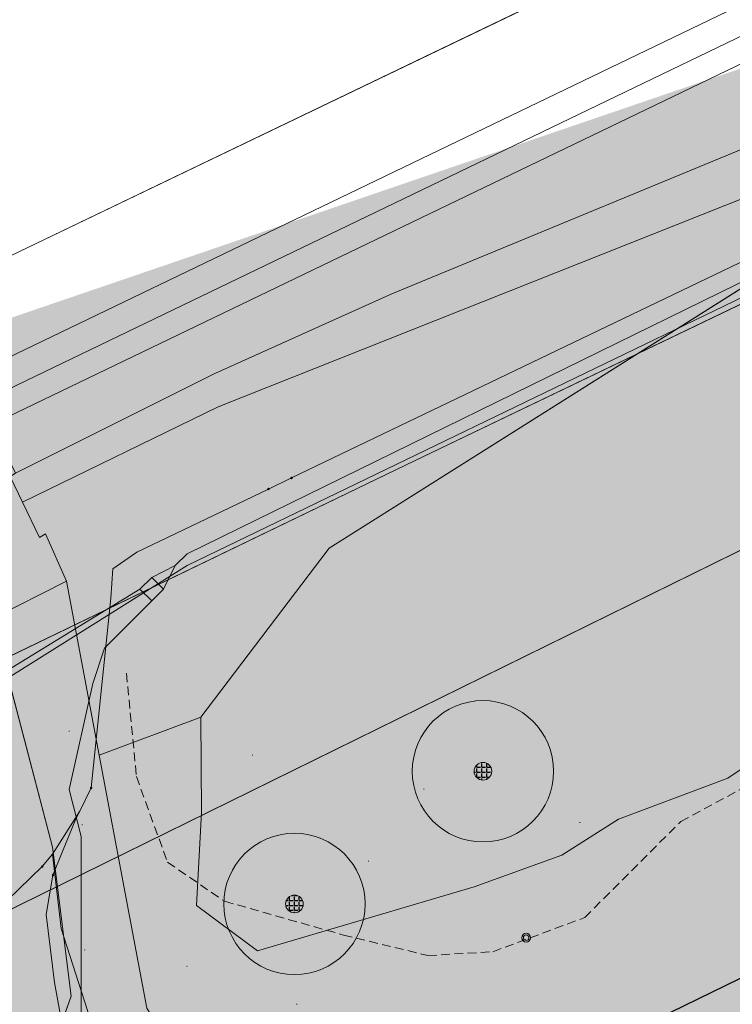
# Model space of a CAD drawing. Header units: metres. Extents: x 163628 to 167855, y 402678 to 405435.
# Tile 237 of 256: x 165208 to 165229, y 403763 to 403791. Entities that reach past the tile are written whole.
import ezdxf

# ---------------------------------------------------------------- set-up
doc = ezdxf.new("R2010")
doc.units = ezdxf.units.M
doc.linetypes.add('X-CA190022.004-UO-DTM inmeting$0$DASHED2', pattern=[0.375, 0.25, -0.125])
doc.layers.get('0').update_dxf_attribs({"lineweight": 25})
for name, color, linetype, lineweight in [('X-CA190022.004-UO-BGT_Ondergrond$0$GE_006_Watergrens_Grens_GEM', 253, 'Continuous', 9), ('X-CA190022.004-UO-BGT_Ondergrond$0$GE_244_Taludlijn_Lijn_GEM', 253, 'Continuous', 9), ('X-CA190022.004-UO-BGT_Ondergrond$0$GE_251_SPRTrein_as_Lijn_GEM', 253, 'Continuous', 9), ('X-CA190022.004-UO-BGT_Ondergrond$0$GE_314_WGDRijbaanLokaleweg_Vlak_GEM', 253, 'Continuous', 9), ('X-CA190022.004-UO-BGT_Ondergrond$0$GE_317_WGDVoetpad_Vlak_GEM', 253, 'Continuous', 9), ('X-CA190022.004-UO-BGT_Ondergrond$0$GE_318_WGDVoetpadoptrap_Vlak_GEM', 253, 'Continuous', 9), ('X-CA190022.004-UO-BGT_Ondergrond$0$GE_367_OWGBerm_groenvoorziening_grasenk_GEM', 253, 'Continuous', 9), ('X-CA190022.004-UO-BGT_Ondergrond$0$GE_478_BTDGroenvoorziening_bosplantsoen_GEM', 253, 'Continuous', 9), ('X-CA190022.004-UO-BGT_Ondergrond$0$GE_541_OWTOever_slootkant_Vlak_GEM', 253, 'Continuous', 9), ('X-CA190022.004-UO-DTM inmeting$0$B-WE-AL-TOPOGRAFIE_CULTUURGRENS-G', 246, 'X-CA190022.004-UO-DTM inmeting$0$DASHED2', 0), ('X-CA190022.004-UO-DTM inmeting$0$B-WE-IE-MEUBILAIR_WEGMEUBILAIR-S', 246, 'Continuous', 0), ('X-CA190022.004-UO-DTM inmeting$0$B-WE-OG-HOOGTEPUNT-S', 246, 'Continuous', 0), ('X-CA190022.004-UO-DWM_Beplanting$0$B-WE-GR-BOOM-S AFKOMSTIG UIT BGT', 252, 'Continuous', 0), ('X-CA190022.004-UO-KAD_Percelen$0$B-WE-KG-GRENS_PERCEEL-GV', 150, 'Continuous', 9), ('X-CA190022.004-UO-WHM_Riolering gemeente - drukleidingen_v0.1$0$Riool_onder_druk_pvc_leidingen_400_hgml', 214, 'X-CA190022.004-UO-WHM_Riolering gemeente - drukleidingen_v0.1$0$1-200 PERSLEIDING', 25)]:
    doc.layers.add(name, color=color, linetype=linetype, lineweight=lineweight)
doc.layers.add('X-CA190022.004-UO-DTM inmeting$0$X-XX-AL-MEETPUNT-S', color=246, linetype='Continuous', lineweight=0, plot=False)
doc.layers.add('X-CA190022.004-UO-DWM_Beplanting$0$B-WE-GR-BOOM-S AFKOMSTIG UIT BOMENBESTAND GEMEENTE', color=252, linetype='Continuous')
doc.layers.add('X-CA190022.004-UO-DWM_Beplanting$0$N-GV-GR-GRAS-A-200', color=7, linetype='Continuous')
for name, color, linetype, lineweight, transparency in [('X-CA190022.004-UO-KLIC$0$B-OI-KL-DATA_KPN_0000546663_VECT_19O042616-G', 42, 'X-CA190022.004-UO-KLIC$0$1-200 TELEFONIE-KPN', 0, 0.25), ('X-CA190022.004-UO-KLIC$0$B-OI-KL-DATA_ZIGGO BV_0000546674_VECT_19O042616-G', 42, 'X-CA190022.004-UO-KLIC$0$1-200 ZIGGO', 0, 0.25), ('X-CA190022.004-UO-KLIC$0$B-WE-KL-ET_MS-G', 42, 'X-CA190022.004-UO-KLIC$0$1-200 MIDDENSPANNING', 0, 0.25), ('X-CA190022.004-UO-KLIC$0$B-WE-KL-ET_MS_DUCT-G', 42, 'X-CA190022.004-UO-KLIC$0$1-200 MIDDENSPANNING', 0, 0.25), ('X-CA190022.004-UO-KLIC$0$B-WE-KL-ET_MS_HULPSTUK-S', 42, 'X-CA190022.004-UO-KLIC$0$1-200 MIDDENSPANNING', 0, 0.25), ('X-CA190022.004-UO-KLIC$0$B-WE-KL-ET_MS_MANTELBUIS-G', 42, 'X-CA190022.004-UO-KLIC$0$1-200 MIDDENSPANNING', 0, 0.25), ('X-CA190022.004-UO-TXT_Tekst 1op200$0$X-XX-AL-VERWIJZING-V', 253, 'Continuous', 0, 0.4)]:
    doc.layers.add(name, color=color, linetype=linetype, lineweight=lineweight, transparency=transparency)
doc.styles.add('X-CA190022.004-UO-KLIC$0$NLCS-ISO', font='NLCS-ISO.ttf')
doc.styles.add('X-CA190022.004-UO-WHM_Riolering gemeente - drukleidingen_v0.1$0$NLCS-ISO', font='NLCS-ISO.ttf')
doc.linetypes.add('X-CA190022.004-UO-KLIC$0$1-200 MIDDENSPANNING', pattern='A,1.5,-0.6,["MS",X-CA190022.004-UO-KLIC$0$NLCS-ISO,S=0.24,R=0,X=-0.5,Y=-0.12],-0.05', length=2.15)
doc.linetypes.add('X-CA190022.004-UO-KLIC$0$1-200 TELEFONIE-KPN', pattern='A,1.5,-0.6,["KPN",X-CA190022.004-UO-KLIC$0$NLCS-ISO,S=0.24,R=0,X=-0.5,Y=-0.12],-0.3', length=2.4)
doc.linetypes.add('X-CA190022.004-UO-KLIC$0$1-200 ZIGGO', pattern='A,1.5,-0.6,["ZIGGO",X-CA190022.004-UO-KLIC$0$NLCS-ISO,S=0.24,R=0,X=-0.5,Y=-0.12],-0.5', length=2.6)
doc.linetypes.add('X-CA190022.004-UO-WHM_Riolering gemeente - drukleidingen_v0.1$0$1-200 PERSLEIDING', pattern='A,1.5,-0.6,["PERS",X-CA190022.004-UO-WHM_Riolering gemeente - drukleidingen_v0.1$0$NLCS-ISO,S=0.24,R=0,X=-0.5,Y=-0.12],-0.65', length=2.75)

# ---------------------------------------------------------------- blocks, each defined once
blk = doc.blocks.new('X-CA190022.004-UO-DTM inmeting$0$punt')
at = {"color": 0, "lineweight": -2}
blk.add_line((0, 0), (0, 0), dxfattribs=at)
blk = doc.blocks.new('X-CA190022.004-UO-DTM inmeting$0$SIE-WEG_AFVALBAK_TYPE_01')
for radius in [0.25, 0.156]:
    blk.add_circle((0, 0), radius)
blk = doc.blocks.new('X-CA190022.004-UO-DTM inmeting$0$SOG-HOOGTEPUNT-SO')
for p, q in [((-0.5, 0), (0.5, 0)), ((0, 0.5), (0, -0.5))]:
    blk.add_line(p, q)
blk = doc.blocks.new('X-CA190022.004-UO-KLIC$0$SKL-WTB_HULP_MOF-SO')
at = {"linetype": 'ByBlock', "lineweight": 18}
h = blk.add_hatch(color=0, dxfattribs=at)
h.dxf.hatch_style = 1
h.paths.add_polyline_path([(-0.5625, 0, 1), (0.5625, 0, 1)])
at = {"color": 0, "linetype": 'ByBlock', "lineweight": 18}
blk.add_circle((0, 0), 0.5625, dxfattribs=at)
at = {"color": 0, "linetype": 'ByBlock', "lineweight": 18, "style": 'X-CA190022.004-UO-KLIC$0$NLCS-ISO', "flags": 1}
for tag, p in [('TYPE', (1.5, 0)), ('OMSCHRIJVING', (1.5, -3)), ('LABEL', (1.5, -1.5))]:
    blk.add_attdef(tag, p, '', height=1, dxfattribs=at)
blk = doc.blocks.new('X-CA190022.004-UO-DWM_Beplanting$0$SGR-BOOM_01-SO')
at = {"linetype": 'ByBlock', "lineweight": 18}
h = blk.add_hatch(color=0, dxfattribs=at)
h.dxf.hatch_style = 1
edge = h.paths.add_edge_path()
edge.add_arc((0, 0), 0.25, 0, 360)
at = {"color": 0, "linetype": 'ByBlock', "lineweight": 18}
for radius in [2, 0.25]:
    blk.add_circle((0, 0), radius, dxfattribs=at)
blk = doc.blocks.new('X-CA190022.004-UO-DWM_Beplanting$0$IMGEOBoom')
at = {"transparency": 33554457}
h = blk.add_hatch(color=256, dxfattribs=at)
h.dxf.hatch_style = 1
edge = h.paths.add_edge_path()
edge.add_arc((0, 0), 100, 0, 360)
edge = h.paths.add_edge_path(flags=17)
edge.add_arc((0, 0), 12.5, 0, 360)
h = blk.add_hatch()
h.set_pattern_fill('ANGLE', color=256)
h.set_pattern_definition([(0, (0, 0), (0, 6.985), [5.08, -1.905]), (90, (0, 0), (-6.985, 4e-16), [5.08, -1.905])])
edge = h.paths.add_edge_path(flags=17)
edge.add_arc((0, 0), 12.5, 0, 360)
at = {"layer": 'X-CA190022.004-UO-DWM_Beplanting$0$N-GV-GR-GRAS-A-200'}
h = blk.add_hatch(color=256, dxfattribs=at)
h.dxf.hatch_style = 1
edge = h.paths.add_edge_path(flags=17)
edge.add_arc((0, 0), 12.5, 0, 360)
at = {"xscale": 50, "yscale": 50, "zscale": 50}
blk.add_blockref('X-CA190022.004-UO-DWM_Beplanting$0$SGR-BOOM_01-SO', (0, 0), dxfattribs=at)

msp = doc.modelspace()

# ---------------------------------------------------------------- hatches: boundary and pattern name
at = {"layer": 'X-CA190022.004-UO-TXT_Tekst 1op200$0$X-XX-AL-VERWIJZING-V'}
h = msp.add_hatch(color=256, dxfattribs=at)
h.dxf.hatch_style = 1
h.paths.add_polyline_path([(165302.209, 403758.452), (165298.044, 403756.354), (165275.564, 403800.976), (165285.905, 403806.186), (165285.128, 403808.459), (165201.445, 403779.876), (165209.977, 403755.179), (165220.83, 403721.042), (165305.15, 403749.843)])

# ---------------------------------------------------------------- linework, layer by layer
at = {"layer": 'X-CA190022.004-UO-BGT_Ondergrond$0$GE_006_Watergrens_Grens_GEM'}
for p, q in [((165209.353, 403767.195), (165207.659, 403773.667)), ((165209.887, 403762.986), (165209.353, 403767.195)), ((165209.325, 403761.436), (165209.887, 403762.986))]:
    msp.add_line(p, q, dxfattribs=at)
at = {"layer": 'X-CA190022.004-UO-BGT_Ondergrond$0$GE_244_Taludlijn_Lijn_GEM'}
for p, q in [((165207.914, 403783.806), (165464.701, 403907.211)), ((165217.185, 403775.662), (165229.972, 403783.719)), ((165213.554, 403770.879), (165217.185, 403775.662))]:
    msp.add_line(p, q, dxfattribs=at)
at = {"layer": 'X-CA190022.004-UO-BGT_Ondergrond$0$GE_251_SPRTrein_as_Lijn_GEM'}
for p, q in [((165206.967, 403780.505), (165459.506, 403902.202)), ((165207.634, 403779.154), (165460.152, 403900.711)), ((165199.759, 403776.134), (165309.412, 403828.969))]:
    msp.add_line(p, q, dxfattribs=at)
at = {"layer": 'X-CA190022.004-UO-BGT_Ondergrond$0$GE_314_WGDRijbaanLokaleweg_Vlak_GEM', "flags": 128}
for points in [[(165209.325, 403761.436), (165209.887, 403762.986), (165209.353, 403767.195), (165207.659, 403773.667), (165209.755, 403774.729), (165210.682, 403769.804)], [(165210.682, 403769.804), (165212.031, 403762.643), (165212.922, 403761.2)]]:
    msp.add_lwpolyline(points, dxfattribs=at)
at = {"layer": 'X-CA190022.004-UO-BGT_Ondergrond$0$GE_317_WGDVoetpad_Vlak_GEM', "flags": 128}
msp.add_lwpolyline([(165319.561, 403829.744), (165299.899, 403820.627), (165286.904, 403814.465), (165277.579, 403809.919), (165256.652, 403798.902), (165246.094, 403793.15), (165232.508, 403786.987), (165214.047, 403779.662), (165208.509, 403776.963), (165208.16, 403777.689), (165208.313, 403777.778), (165213.949, 403780.601), (165218.964, 403782.861), (165230.972, 403787.816), (165241.242, 403792.881), (165247.366, 403795.437), (165255.308, 403799.755), (165284.196, 403814.846), (165293.243, 403818.777), (165325.329, 403834.292)], dxfattribs=at)
at = {"layer": 'X-CA190022.004-UO-BGT_Ondergrond$0$GE_318_WGDVoetpadoptrap_Vlak_GEM', "flags": 128}
msp.add_lwpolyline([(165208.509, 403776.963), (165208.99, 403775.962), (165209.161, 403776.066), (165209.755, 403774.729), (165207.659, 403773.667), (165207.032, 403775.052), (165207.167, 403775.095), (165206.771, 403775.921), (165206.327, 403776.848), (165206.158, 403776.801), (165205.813, 403777.511), (165207.932, 403778.55), (165208.313, 403777.778), (165208.16, 403777.689), (165208.509, 403776.963)], dxfattribs=at)
at = {"layer": 'X-CA190022.004-UO-BGT_Ondergrond$0$GE_367_OWGBerm_groenvoorziening_grasenk_GEM', "flags": 128}
for points in [[(165293.243, 403818.777), (165284.196, 403814.846), (165255.308, 403799.755), (165247.366, 403795.437), (165241.242, 403792.881), (165230.972, 403787.816), (165218.964, 403782.861), (165213.949, 403780.601), (165208.313, 403777.778), (165207.932, 403778.55), (165207.634, 403779.154), (165206.967, 403780.505), (165206.793, 403780.855), (165205.831, 403782.805), (165207.914, 403783.806), (165464.701, 403907.211), (165473.164, 403911.845), (165493.413, 403921.777), (165496.769, 403924.303), (165499.833, 403927.674), (165503.305, 403931.968)], [(165503.305, 403931.968), (165499.833, 403927.674), (165496.769, 403924.303), (165493.413, 403921.777), (165473.164, 403911.845), (165464.701, 403907.211), (165207.914, 403783.806)], [(165326.253, 403830.4), (165299.601, 403817.378), (165272.912, 403803.643), (165256.206, 403795.263), (165229.972, 403783.719), (165217.185, 403775.662), (165213.554, 403770.879), (165210.682, 403769.804), (165209.755, 403774.729), (165209.161, 403776.066), (165208.99, 403775.962), (165208.509, 403776.963), (165214.047, 403779.662), (165232.508, 403786.987), (165246.094, 403793.15), (165256.652, 403798.902), (165277.579, 403809.919), (165286.904, 403814.465), (165299.899, 403820.627), (165319.561, 403829.744)], [(165212.922, 403761.2), (165212.031, 403762.643), (165210.682, 403769.804), (165213.554, 403770.879), (165213.574, 403768.176), (165213.429, 403765.551), (165215.161, 403764.268), (165221.296, 403766.079), (165223.774, 403766.97), (165225.38, 403767.991), (165228.473, 403769.152), (165231.342, 403771.064), (165235.029, 403772.926), (165239.924, 403776.251), (165245.195, 403777.942), (165249.541, 403778.853), (165254.515, 403779.219), (165258.938, 403780.738), (165263.25, 403782.39), (165267.261, 403783.151), (165271.154, 403784.275), (165277.219, 403787.746), (165279.936, 403790.354), (165282.987, 403793.266)]]:
    msp.add_lwpolyline(points, dxfattribs=at)
at = {"layer": 'X-CA190022.004-UO-BGT_Ondergrond$0$GE_478_BTDGroenvoorziening_bosplantsoen_GEM', "flags": 128}
msp.add_lwpolyline([(165282.987, 403793.266), (165279.936, 403790.354), (165277.219, 403787.746), (165271.154, 403784.275), (165267.261, 403783.151), (165263.25, 403782.39), (165258.938, 403780.738), (165254.515, 403779.219), (165249.541, 403778.853), (165245.195, 403777.942), (165239.924, 403776.251), (165235.029, 403772.926), (165231.342, 403771.064), (165228.473, 403769.152), (165225.38, 403767.991), (165223.774, 403766.97), (165221.296, 403766.079), (165215.161, 403764.268), (165213.429, 403765.551), (165213.574, 403768.176), (165213.554, 403770.879), (165217.185, 403775.662), (165229.972, 403783.719), (165256.206, 403795.263)], dxfattribs=at)
at = {"layer": 'X-CA190022.004-UO-BGT_Ondergrond$0$GE_541_OWTOever_slootkant_Vlak_GEM', "flags": 128}
msp.add_lwpolyline([(165197.718, 403791.441), (165197.697, 403789.536), (165201.273, 403780.615), (165203.734, 403781.797), (165204.707, 403779.792), (165204.855, 403779.487), (165205.512, 403778.131), (165205.813, 403777.511), (165206.158, 403776.801), (165206.327, 403776.848), (165206.771, 403775.921), (165207.167, 403775.095), (165207.032, 403775.052), (165207.659, 403773.667), (165209.353, 403767.195), (165209.887, 403762.986), (165209.325, 403761.436)], dxfattribs=at)
at = {"layer": 'X-CA190022.004-UO-DTM inmeting$0$B-WE-AL-TOPOGRAFIE_CULTUURGRENS-G'}
for p, q in [((165211.451, 403772.118, 9.405), (165211.733, 403769.196, 9.151)), ((165227.142, 403767.923, 9.099), (165232.048, 403770.573, 9.089)), ((165211.733, 403769.196, 9.151), (165212.614, 403766.769, 9.053)), ((165224.424, 403765.205, 9.069), (165227.142, 403767.923, 9.099)), ((165212.614, 403766.769, 9.053), (165214.229, 403765.666, 9.056)), ((165214.229, 403765.666, 9.056), (165217.593, 403764.712, 9.031)), ((165221.822, 403764.24, 9.068), (165224.424, 403765.205, 9.069)), ((165217.593, 403764.712, 9.031), (165219.985, 403764.131, 9.01)), ((165219.985, 403764.131, 9.01), (165221.822, 403764.24, 9.068))]:
    msp.add_line(p, q, dxfattribs=at)
at = {"layer": 'X-CA190022.004-UO-KAD_Percelen$0$B-WE-KG-GRENS_PERCEEL-GV', "flags": 128}
for points in [[(165198.984, 403783.721), (165203.794, 403770.499), (165219.371, 403778.022), (165261.19, 403798.093), (165312.395, 403823.042), (165377.01, 403853.973), (165439.548, 403884.215), (165525.447, 403925.461), (165513.006, 403935.006), (165505.996, 403931.629), (165504.764, 403934.187), (165372.327, 403871.117), (165276.3, 403823), (165276.248, 403824.924), (165211.72, 403793.834), (165208.803, 403792.162), (165203.98, 403789.794), (165205.414, 403786.827)], [(165206.02, 403764.38), (165414.648, 403867.011), (165488.008, 403902.301), (165500.095, 403908.046), (165516.162, 403915.666), (165529.8, 403922.245), (165525.447, 403925.461), (165439.548, 403884.215), (165377.01, 403853.973), (165312.395, 403823.042), (165261.19, 403798.093), (165219.371, 403778.022), (165203.794, 403770.499)]]:
    msp.add_lwpolyline(points, close=True, dxfattribs=at)
msp.add_lwpolyline([(165351.9, 403704.52), (165346.422, 403722.843), (165341.778, 403738.226), (165339.715, 403744.989), (165335.033, 403760.58), (165333.667, 403765.189), (165326.91, 403787.77), (165328.86, 403792.06), (165344.837, 403799.606), (165350.46, 403802.354), (165355.726, 403804.927), (165366.642, 403810.195), (165383.276, 403818.291), (165411.563, 403832.058), (165422.405, 403837.322), (165432.29, 403842.158), (165414.648, 403867.011), (165206.02, 403764.38), (165209.499, 403754.807), (165213.209, 403743.079), (165216.538, 403731.109), (165219.578, 403719.089), (165228.485, 403680.885)], dxfattribs=at)
at = {"layer": 'X-CA190022.004-UO-KLIC$0$B-OI-KL-DATA_KPN_0000546663_VECT_19O042616-G', "flags": 128}
msp.add_lwpolyline([(165514.833, 403920.833), (165493.5, 403909.833), (165480.5, 403903.5), (165428.833, 403879.167), (165410.167, 403869.833), (165288.5, 403811.833), (165243.5, 403789.833), (165213.167, 403775.167), (165207.833, 403771.833), (165207.833, 403771.167)], dxfattribs=at)
at = {"layer": 'X-CA190022.004-UO-KLIC$0$B-OI-KL-DATA_ZIGGO BV_0000546674_VECT_19O042616-G', "flags": 128}
for points in [[(165525.833, 403925.833), (165422.5, 403876.5), (165392.833, 403861.833), (165246.5, 403791.833), (165213.167, 403775.5), (165212.833, 403775.167)], [(165212.833, 403775.167), (165212.167, 403774.833)], [(165212.833, 403775.167), (165212.5, 403774.5)], [(165212.167, 403774.833), (165211.833, 403774.5)], [(165212.167, 403774.833), (165212.5, 403774.5)], [(165211.833, 403774.5), (165205.833, 403770.833)], [(165211.833, 403774.5), (165212.167, 403774.167)], [(165212.5, 403774.5), (165212.167, 403774.167)], [(165212.167, 403774.167), (165210.833, 403772.833), (165210.5, 403771.833), (165209.833, 403768.833), (165210.167, 403767.5), (165210.167, 403761.5), (165210.5, 403760.833), (165211.5, 403758.167)]]:
    msp.add_lwpolyline(points, dxfattribs=at)
at = {"layer": 'X-CA190022.004-UO-KLIC$0$B-WE-KL-ET_MS-G', "linetype": 'X-CA190022.004-UO-KLIC$0$1-200 MIDDENSPANNING'}
for points in [[(165449.215, 403864.464), (165439.697, 403884.028), (165439.125, 403884.536), (165438.361, 403884.49), (165437.86, 403884.247), (165344.233, 403839.142), (165334.663, 403834.532), (165305.576, 403820.574), (165216.126, 403777.648), (165215.47, 403777.333), (165211.744, 403775.545), (165211.062, 403775.074), (165211.009, 403774.247), (165210.451, 403768.875), (165210.135, 403768.221), (165210.016, 403768.002), (165209.37, 403766.407), (165209.174, 403765.296), (165209.417, 403763.367), (165209.918, 403760.61), (165210.54, 403757.185), (165211.465, 403753.788), (165212.153, 403751.261)], [(165216.126, 403777.648), (165305.576, 403820.574), (165334.663, 403834.532), (165344.233, 403839.142), (165437.86, 403884.247), (165438.361, 403884.49), (165439.125, 403884.536), (165439.697, 403884.028), (165449.215, 403864.464), (165450.075, 403862.697), (165451.641, 403859.469), (165451.836, 403859.067), (165453.171, 403856.317), (165453.893, 403854.83), (165454.563, 403854.513), (165455.253, 403854.781), (165457.032, 403854.77), (165460.207, 403853.133), (165460.842, 403852.324), (165460.849, 403852.297), (165466.925, 403824.822)], [(165209.068, 403766.65), (165209.353, 403767.004), (165210.135, 403768.221), (165210.451, 403768.875), (165211.009, 403774.247), (165211.062, 403775.074), (165211.744, 403775.545), (165215.47, 403777.333), (165216.126, 403777.648), (165305.576, 403820.574), (165334.663, 403834.532), (165344.233, 403839.142), (165437.86, 403884.247)], [(165437.86, 403884.247), (165344.233, 403839.142), (165334.663, 403834.532), (165305.576, 403820.574), (165216.126, 403777.648), (165215.47, 403777.333), (165211.744, 403775.545), (165211.062, 403775.074), (165211.009, 403774.247), (165210.451, 403768.875), (165210.135, 403768.221), (165210.016, 403768.002), (165209.37, 403766.407), (165209.174, 403765.296), (165209.417, 403763.367), (165209.918, 403760.61), (165210.54, 403757.185), (165211.465, 403753.788), (165212.153, 403751.261)], [(165215.47, 403777.333), (165216.126, 403777.648), (165305.576, 403820.574), (165334.663, 403834.532), (165344.233, 403839.142), (165437.86, 403884.247)], [(165305.576, 403820.574), (165216.126, 403777.648), (165215.47, 403777.333), (165211.744, 403775.545), (165211.062, 403775.074), (165211.009, 403774.247), (165210.451, 403768.875), (165210.135, 403768.221), (165209.353, 403767.004), (165209.599, 403764.897), (165210.429, 403762.31)], [(165305.576, 403820.574), (165216.126, 403777.648), (165215.47, 403777.333), (165211.744, 403775.545), (165211.062, 403775.074), (165211.009, 403774.247), (165210.451, 403768.875), (165210.135, 403768.221), (165209.353, 403767.004), (165209.599, 403764.897), (165210.429, 403762.31)], [(165210.451, 403768.875), (165211.009, 403774.247), (165211.062, 403775.074), (165211.744, 403775.545), (165215.47, 403777.333), (165216.126, 403777.648), (165305.576, 403820.574)], [(165216.126, 403777.648), (165215.47, 403777.333), (165211.744, 403775.545), (165211.062, 403775.074), (165211.009, 403774.247), (165210.451, 403768.875), (165210.135, 403768.221), (165210.016, 403768.002), (165209.37, 403766.407), (165209.174, 403765.296), (165209.417, 403763.367), (165209.918, 403760.61)], [(165215.47, 403777.333), (165211.744, 403775.545), (165211.062, 403775.074), (165211.009, 403774.247), (165210.451, 403768.875), (165210.135, 403768.221), (165210.016, 403768.002), (165209.37, 403766.407), (165209.174, 403765.296), (165209.417, 403763.367), (165209.918, 403760.61)], [(165187.977, 403740.015), (165189.787, 403734.487), (165191.194, 403733.677), (165197.54, 403735.04), (165199.251, 403735.407), (165207.402, 403737.157), (165210.759, 403737.878), (165214.242, 403738.626), (165214.967, 403739.138), (165215.1, 403740.016), (165212.956, 403748.313), (165212.954, 403748.321), (165212.153, 403751.261), (165211.465, 403753.788), (165210.54, 403757.185), (165209.918, 403760.61), (165209.417, 403763.367), (165209.174, 403765.296), (165209.37, 403766.407), (165210.016, 403768.002), (165210.135, 403768.221), (165210.451, 403768.875)], [(165207.742, 403765.376), (165209.068, 403766.65)], [(165187.977, 403740.015), (165189.787, 403734.487), (165191.194, 403733.677), (165197.54, 403735.04), (165199.251, 403735.407), (165207.402, 403737.157), (165210.759, 403737.878), (165214.242, 403738.626), (165214.967, 403739.138), (165215.1, 403740.016), (165212.956, 403748.313), (165212.954, 403748.321), (165212.153, 403751.261), (165211.465, 403753.788), (165210.54, 403757.185), (165209.918, 403760.61), (165209.417, 403763.367), (165209.174, 403765.296), (165209.37, 403766.407)]]:
    msp.add_lwpolyline(points, dxfattribs=at)
at = {"layer": 'X-CA190022.004-UO-KLIC$0$B-WE-KL-ET_MS_DUCT-G'}
msp.add_lwpolyline([(165209.417, 403763.367), (165209.918, 403760.61), (165210.54, 403757.185)], dxfattribs=at)
at = {"layer": 'X-CA190022.004-UO-KLIC$0$B-WE-KL-ET_MS_MANTELBUIS-G'}
msp.add_lwpolyline([(165209.417, 403763.367), (165209.918, 403760.61), (165210.54, 403757.185)], dxfattribs=at)
at = {"layer": 'X-CA190022.004-UO-WHM_Riolering gemeente - drukleidingen_v0.1$0$Riool_onder_druk_pvc_leidingen_400_hgml', "flags": 128}
msp.add_lwpolyline([(165166.528, 403744.704), (165168.992, 403744.608), (165175.28, 403744.608), (165183.344, 403744.608), (165188.496, 403746.24), (165189.536, 403746.496), (165191.744, 403747.296), (165205.024, 403752.256), (165207.648, 403753.216), (165209.552, 403753.952), (165210.976, 403754.752), (165213.632, 403756.064), (165217.536, 403757.984), (165256.784, 403777.12), (165326.016, 403810.912), (165391.888, 403843.04), (165425.184, 403859.296), (165470.064, 403881.216), (165482.096, 403887.072), (165483.696, 403887.84), (165483.808, 403887.936), (165483.904, 403888.032), (165483.936, 403888.096), (165483.984, 403888.256), (165483.984, 403888.416), (165483.968, 403888.544), (165483.392, 403889.76), (165482.976, 403891.744), (165482.784, 403892.736), (165482.528, 403893.952), (165479.776, 403899.648), (165478.256, 403902.816), (165473.088, 403913.536), (165469.136, 403921.76), (165466.096, 403928.032), (165466.016, 403928.224), (165466, 403928.32), (165466, 403928.48), (165466.032, 403928.576), (165466.112, 403928.704), (165466.224, 403928.832), (165466.4, 403928.928), (165466.816, 403929.152), (165474.512, 403932.864), (165482.72, 403936.384), (165488.784, 403938.976), (165491.696, 403940.224), (165492.944, 403940.736), (165493.488, 403941.088), (165494.368, 403941.984), (165494.576, 403942.208), (165494.736, 403942.336), (165495.008, 403942.496), (165495.168, 403942.56), (165495.44, 403942.624), (165495.664, 403942.592), (165495.904, 403942.56), (165496.24, 403942.464), (165496.592, 403942.208), (165497.344, 403941.44), (165498.544, 403940.224), (165501.984, 403941.6)], dxfattribs=at)

# ---------------------------------------------------------------- block references
at = {"layer": 'X-CA190022.004-UO-DTM inmeting$0$B-WE-IE-MEUBILAIR_WEGMEUBILAIR-S', "linetype": 'ByBlock', "lineweight": -2, "xscale": 0.5, "yscale": 0.5, "zscale": 0.5}
msp.add_blockref('X-CA190022.004-UO-DTM inmeting$0$SIE-WEG_AFVALBAK_TYPE_01', (165222.766, 403764.635, 9.091), dxfattribs=at)
at = {"layer": 'X-CA190022.004-UO-DTM inmeting$0$B-WE-OG-HOOGTEPUNT-S', "linetype": 'ByBlock', "lineweight": -2, "xscale": 0.01, "yscale": 0.01, "zscale": 0.01}
for p in [(165209.831, 403770.477, 9.11), (165215.021, 403769.803, 8.933), (165219.871, 403768.842, 9.085), (165210.2, 403767.831, 8.938), (165224.286, 403767.896, 9.127), (165218.305, 403766.806, 9.018), (165210.269, 403764.292, 8.932), (165213.164, 403763.829, 9.056), (165216.274, 403762.758, 8.997)]:
    msp.add_blockref('X-CA190022.004-UO-DTM inmeting$0$SOG-HOOGTEPUNT-SO', p, dxfattribs=at)
at = {"layer": 'X-CA190022.004-UO-DTM inmeting$0$X-XX-AL-MEETPUNT-S', "linetype": 'ByBlock', "lineweight": -2}
for p in [(165211.451, 403772.118, 9.405), (165211.733, 403769.196, 9.151), (165227.142, 403767.923, 9.099), (165212.614, 403766.769, 9.053), (165214.229, 403765.666, 9.056), (165224.424, 403765.205, 9.069), (165217.593, 403764.712, 9.031), (165219.985, 403764.131, 9.01), (165221.822, 403764.24, 9.068)]:
    msp.add_blockref('X-CA190022.004-UO-DTM inmeting$0$punt', p, dxfattribs=at)
at = {"layer": 'X-CA190022.004-UO-DWM_Beplanting$0$B-WE-GR-BOOM-S AFKOMSTIG UIT BGT', "xscale": 0.02, "yscale": 0.02, "zscale": 0.02}
for p in [(165221.543, 403769.346), (165216.207, 403765.591)]:
    msp.add_blockref('X-CA190022.004-UO-DWM_Beplanting$0$IMGEOBoom', p, dxfattribs=at)
at = {"layer": 'X-CA190022.004-UO-DWM_Beplanting$0$B-WE-GR-BOOM-S AFKOMSTIG UIT BOMENBESTAND GEMEENTE', "xscale": 0.02, "yscale": 0.02, "zscale": 0.02}
for p in [(165221.543, 403769.346), (165216.207, 403765.591)]:
    msp.add_blockref('X-CA190022.004-UO-DWM_Beplanting$0$IMGEOBoom', p, dxfattribs=at)
at = {"layer": 'X-CA190022.004-UO-KLIC$0$B-WE-KL-ET_MS_HULPSTUK-S', "xscale": 0.04, "yscale": 0.04, "zscale": 0.2}
for p in [(165216.126, 403777.648), (165215.47, 403777.333), (165210.451, 403768.875), (165209.068, 403766.65), (165209.37, 403766.407)]:
    msp.add_blockref('X-CA190022.004-UO-KLIC$0$SKL-WTB_HULP_MOF-SO', p, dxfattribs=at)

doc.saveas('drawing.dxf')
